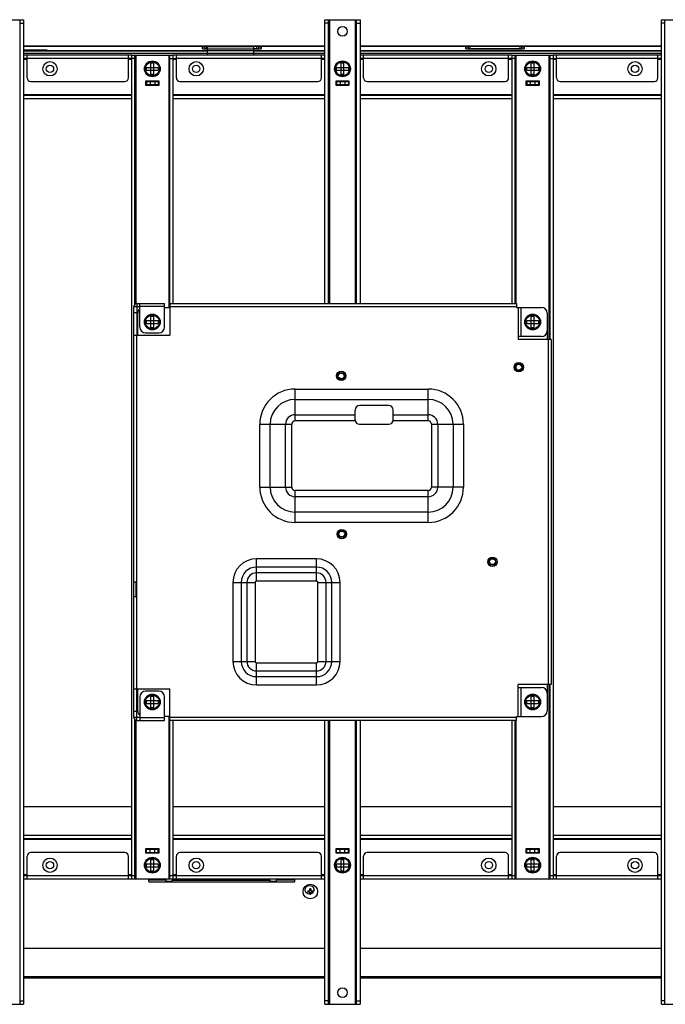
# Model space of a CAD drawing. Header units: millimetres. Extents: x 0 to 1852, y 0 to 1359.
# Tile 45 of 54: x 1204 to 1425, y 421 to 757. Entities that reach past the tile are written whole.
import ezdxf

# ---------------------------------------------------------------- set-up
doc = ezdxf.new("R2010")
doc.units = ezdxf.units.MM
doc.header["$LTSCALE"] = 65.395
doc.layers.get('0').update_dxf_attribs({"linetype": 'CONTINUOUS'})
for name, color, linetype in [('02___PRT_ALL_AXES', 7, 'CONTINUOUS'), ('7_ALL_FEATURES', 7, 'CONTINUOUS'), ('FEATURE', 7, 'CONTINUOUS')]:
    doc.layers.add(name, color=color, linetype=linetype)

msp = doc.modelspace()

# ---------------------------------------------------------------- linework, layer by layer
at = {"color": 7, "linetype": 'Continuous'}
for p, q in [((1193.763, 757.443), (1205.763, 757.443)), ((1204.563, 420.543), (1204.563, 757.443)), ((1204.563, 756.243), (1205.763, 756.243)), ((1308.763, 757.443), (1320.763, 757.443)), ((1309.963, 756.243), (1308.763, 756.243)), ((1309.963, 660.293), (1309.963, 757.443)), ((1310.263, 757.443), (1310.263, 660.293)), ((1319.263, 660.293), (1319.263, 757.443)), ((1319.563, 660.293), (1319.563, 757.443)), ((1319.563, 756.243), (1320.763, 756.243)), ((1423.763, 757.443), (1435.763, 757.443)), ((1424.963, 756.243), (1423.763, 756.243)), ((1424.963, 420.543), (1424.963, 757.443)), ((1205.763, 748.443), (1308.763, 748.443)), ((1205.763, 748.343), (1266.903, 748.343)), ((1266.903, 747.493), (1266.903, 748.343)), ((1267.803, 748.263), (1266.903, 748.263)), ((1266.903, 748.143), (1267.803, 748.143)), ((1267.803, 747.593), (1267.803, 748.253)), ((1268.503, 748.253), (1267.803, 748.253)), ((1268.303, 748.253), (1268.303, 747.593)), ((1268.503, 748.373), (1268.503, 745.333)), ((1268.503, 748.373), (1284.503, 748.373)), ((1284.503, 748.193), (1268.503, 748.193)), ((1284.503, 745.333), (1284.503, 748.373)), ((1286.003, 748.253), (1284.503, 748.253)), ((1285.503, 747.593), (1285.503, 748.253)), ((1286.903, 748.263), (1286.003, 748.263)), ((1286.003, 748.253), (1286.003, 747.593)), ((1286.003, 748.143), (1286.903, 748.143)), ((1286.903, 748.343), (1286.903, 747.493)), ((1286.903, 748.343), (1308.763, 748.343)), ((1320.763, 748.443), (1423.763, 748.443)), ((1320.763, 748.343), (1356.903, 748.343)), ((1356.903, 747.493), (1356.903, 748.343)), ((1357.803, 748.263), (1356.903, 748.263)), ((1356.903, 748.143), (1357.803, 748.143)), ((1357.803, 747.593), (1357.803, 748.253)), ((1376.003, 748.253), (1357.803, 748.253)), ((1358.303, 748.253), (1358.303, 747.593)), ((1375.503, 747.593), (1375.503, 748.253)), ((1376.903, 748.263), (1376.003, 748.263)), ((1376.003, 748.253), (1376.003, 747.593)), ((1376.003, 748.143), (1376.903, 748.143)), ((1376.903, 748.343), (1376.903, 747.493)), ((1376.903, 748.343), (1423.763, 748.343)), ((1213.763, 746.973), (1205.763, 746.973)), ((1268.503, 746.633), (1205.763, 746.633)), ((1308.763, 745.833), (1205.763, 745.833)), ((1213.763, 746.973), (1213.763, 746.773)), ((1308.763, 746.773), (1213.763, 746.773)), ((1230.763, 746.633), (1230.8, 746.773)), ((1231.591, 746.633), (1231.628, 746.773)), ((1237.897, 746.773), (1237.934, 746.633)), ((1238.763, 746.633), (1238.725, 746.773)), ((1242.763, 745.333), (1256.763, 745.333)), ((1243.763, 660.005), (1243.763, 745.333)), ((1244.063, 745.333), (1244.063, 660.205)), ((1255.463, 658.993), (1255.463, 745.333)), ((1255.763, 660.293), (1255.763, 745.333)), ((1266.903, 747.493), (1286.903, 747.493)), ((1267.803, 747.593), (1268.503, 747.593)), ((1284.503, 747.593), (1286.003, 747.593)), ((1308.763, 746.633), (1284.503, 746.633)), ((1423.763, 746.773), (1320.763, 746.773)), ((1423.763, 746.633), (1320.763, 746.633)), ((1423.763, 745.833), (1320.763, 745.833)), ((1356.903, 747.493), (1376.903, 747.493)), ((1357.803, 747.593), (1376.003, 747.593)), ((1372.763, 745.333), (1386.763, 745.333)), ((1373.763, 660.293), (1373.763, 745.333)), ((1374.063, 745.333), (1374.063, 660.293)), ((1385.463, 647.993), (1385.463, 745.333)), ((1385.763, 647.993), (1385.763, 745.333)), ((1395.763, 746.633), (1395.8, 746.773)), ((1396.591, 746.633), (1396.628, 746.773)), ((1402.897, 746.773), (1402.934, 746.633)), ((1403.763, 746.633), (1403.725, 746.773)), ((1206.963, 744.133), (1205.763, 744.133)), ((1206.963, 743.833), (1205.763, 743.833)), ((1243.763, 744.133), (1241.563, 744.133)), ((1242.763, 743.833), (1241.563, 743.833)), ((1249.263, 738.633), (1249.263, 742.633)), ((1249.263, 742.633), (1250.263, 742.633)), ((1250.263, 738.633), (1250.263, 742.633)), ((1255.763, 744.133), (1257.963, 744.133)), ((1257.963, 743.833), (1256.763, 743.833)), ((1308.763, 744.133), (1307.563, 744.133)), ((1308.763, 743.833), (1307.563, 743.833)), ((1314.263, 738.633), (1314.263, 742.633)), ((1314.263, 742.633), (1315.263, 742.633)), ((1315.263, 738.633), (1315.263, 742.633)), ((1321.963, 744.133), (1320.763, 744.133)), ((1321.963, 743.833), (1320.763, 743.833)), ((1373.763, 744.133), (1371.563, 744.133)), ((1372.763, 743.833), (1371.563, 743.833)), ((1379.263, 738.633), (1379.263, 742.633)), ((1379.263, 742.633), (1380.263, 742.633)), ((1380.263, 738.633), (1380.263, 742.633)), ((1385.763, 744.133), (1387.963, 744.133)), ((1387.963, 743.833), (1386.763, 743.833)), ((1423.763, 744.133), (1422.563, 744.133)), ((1423.763, 743.833), (1422.563, 743.833)), ((1247.763, 740.133), (1247.763, 741.133)), ((1247.763, 741.133), (1251.763, 741.133)), ((1247.763, 740.133), (1251.763, 740.133)), ((1250.263, 738.633), (1249.263, 738.633)), ((1251.763, 741.133), (1251.763, 740.133)), ((1312.763, 740.133), (1312.763, 741.133)), ((1312.763, 741.133), (1316.763, 741.133)), ((1312.763, 740.133), (1316.763, 740.133)), ((1315.263, 738.633), (1314.263, 738.633)), ((1316.763, 741.133), (1316.763, 740.133)), ((1377.763, 740.133), (1377.763, 741.133)), ((1377.763, 741.133), (1381.763, 741.133)), ((1377.763, 740.133), (1381.763, 740.133)), ((1380.263, 738.633), (1379.263, 738.633)), ((1381.763, 741.133), (1381.763, 740.133)), ((1247.763, 736.333), (1247.763, 735.133)), ((1251.763, 735.133), (1247.763, 735.133)), ((1248.963, 736.333), (1248.963, 735.133)), ((1250.563, 736.333), (1250.563, 735.133)), ((1251.763, 736.333), (1251.763, 735.133)), ((1312.563, 734.933), (1312.563, 736.533)), ((1312.563, 736.533), (1316.963, 736.533)), ((1316.963, 734.933), (1312.563, 734.933)), ((1312.763, 736.333), (1312.763, 735.133)), ((1316.763, 735.133), (1312.763, 735.133)), ((1313.963, 736.333), (1313.963, 735.133)), ((1315.563, 736.333), (1315.563, 735.133)), ((1316.763, 736.333), (1316.763, 735.133)), ((1316.963, 736.533), (1316.963, 734.933)), ((1377.763, 736.333), (1377.763, 735.133)), ((1381.763, 735.133), (1377.763, 735.133)), ((1378.963, 736.333), (1378.963, 735.133)), ((1380.563, 736.333), (1380.563, 735.133)), ((1381.763, 736.333), (1381.763, 735.133)), ((1205.763, 731.833), (1242.763, 731.833)), ((1242.763, 731.533), (1205.763, 731.533)), ((1256.763, 731.833), (1308.763, 731.833)), ((1308.763, 731.533), (1256.763, 731.533)), ((1320.763, 731.833), (1372.763, 731.833)), ((1372.763, 731.533), (1320.763, 731.533)), ((1386.763, 731.833), (1423.763, 731.833)), ((1423.763, 731.533), (1386.763, 731.533)), ((1244.763, 649.493), (1244.763, 656.993)), ((1253.963, 658.993), (1255.763, 658.993)), ((1247.763, 653.493), (1247.763, 654.493)), ((1247.763, 654.493), (1251.763, 654.493)), ((1249.263, 651.993), (1249.263, 655.993)), ((1249.263, 655.993), (1250.263, 655.993)), ((1250.263, 651.993), (1250.263, 655.993)), ((1251.763, 654.493), (1251.763, 653.493)), ((1377.763, 653.493), (1377.763, 654.493)), ((1377.763, 654.493), (1381.763, 654.493)), ((1379.263, 651.993), (1379.263, 655.993)), ((1379.263, 655.993), (1380.263, 655.993)), ((1380.263, 651.993), (1380.263, 655.993)), ((1381.763, 654.493), (1381.763, 653.493)), ((1247.763, 653.493), (1251.763, 653.493)), ((1250.263, 651.993), (1249.263, 651.993)), ((1377.763, 653.493), (1381.763, 653.493)), ((1380.263, 651.993), (1379.263, 651.993)), ((1384.763, 650.993), (1384.763, 647.993)), ((1374.063, 638.799), (1374.063, 638.267)), ((1244.263, 560.093), (1244.263, 565.093)), ((1244.263, 564.591), (1244.463, 564.591)), ((1244.413, 560.591), (1244.413, 564.591)), ((1244.463, 560.591), (1244.263, 560.591)), ((1384.763, 529.993), (1384.763, 526.993)), ((1385.463, 463.433), (1385.463, 529.993)), ((1385.763, 463.433), (1385.763, 529.993)), ((1244.763, 520.993), (1244.763, 528.493)), ((1249.263, 521.993), (1249.263, 525.993)), ((1249.263, 525.993), (1250.263, 525.993)), ((1250.263, 521.993), (1250.263, 525.993)), ((1379.263, 525.993), (1380.263, 525.993)), ((1379.263, 521.993), (1379.263, 525.993)), ((1380.263, 521.993), (1380.263, 525.993)), ((1247.763, 523.493), (1247.763, 524.493)), ((1247.763, 524.493), (1251.763, 524.493)), ((1247.763, 523.493), (1251.763, 523.493)), ((1251.763, 524.493), (1251.763, 523.493)), ((1377.763, 524.493), (1381.763, 524.493)), ((1377.763, 523.493), (1377.763, 524.493)), ((1377.763, 523.493), (1381.763, 523.493)), ((1381.763, 524.493), (1381.763, 523.493)), ((1250.263, 521.993), (1249.263, 521.993)), ((1255.763, 518.993), (1253.963, 518.993)), ((1255.463, 463.433), (1255.463, 518.993)), ((1380.263, 521.993), (1379.263, 521.993)), ((1243.763, 463.433), (1243.763, 517.981)), ((1244.063, 517.781), (1244.063, 463.433)), ((1255.763, 463.433), (1255.763, 517.693)), ((1309.963, 420.543), (1309.963, 517.693)), ((1310.263, 517.693), (1310.263, 420.543)), ((1319.263, 420.543), (1319.263, 517.693)), ((1319.563, 420.543), (1319.563, 517.693)), ((1373.763, 463.433), (1373.763, 517.693)), ((1374.063, 517.693), (1374.063, 463.433)), ((1205.763, 488.279), (1242.763, 488.279)), ((1256.763, 488.279), (1308.763, 488.279)), ((1320.763, 488.279), (1372.763, 488.279)), ((1386.763, 488.279), (1423.763, 488.279)), ((1205.763, 477.233), (1242.763, 477.233)), ((1242.763, 476.933), (1205.763, 476.933)), ((1256.763, 477.233), (1308.763, 477.233)), ((1308.763, 476.933), (1256.763, 476.933)), ((1320.763, 477.233), (1372.763, 477.233)), ((1372.763, 476.933), (1320.763, 476.933)), ((1386.763, 477.233), (1423.763, 477.233)), ((1423.763, 476.933), (1386.763, 476.933)), ((1247.763, 473.633), (1251.763, 473.633)), ((1247.763, 472.433), (1247.763, 473.633)), ((1248.963, 472.433), (1248.963, 473.633)), ((1250.563, 472.433), (1250.563, 473.633)), ((1251.763, 472.433), (1251.763, 473.633)), ((1312.563, 473.833), (1316.963, 473.833)), ((1312.563, 472.233), (1312.563, 473.833)), ((1316.963, 472.233), (1312.563, 472.233)), ((1312.763, 473.633), (1316.763, 473.633)), ((1312.763, 472.433), (1312.763, 473.633)), ((1313.963, 472.433), (1313.963, 473.633)), ((1315.563, 472.433), (1315.563, 473.633)), ((1316.763, 472.433), (1316.763, 473.633)), ((1316.963, 473.833), (1316.963, 472.233)), ((1377.763, 473.633), (1381.763, 473.633)), ((1377.763, 472.433), (1377.763, 473.633)), ((1378.963, 472.433), (1378.963, 473.633)), ((1380.563, 472.433), (1380.563, 473.633)), ((1381.763, 472.433), (1381.763, 473.633)), ((1247.763, 468.633), (1251.763, 468.633)), ((1247.763, 467.633), (1247.763, 468.633)), ((1249.263, 470.133), (1250.263, 470.133)), ((1249.263, 466.133), (1249.263, 470.133)), ((1250.263, 466.133), (1250.263, 470.133)), ((1251.763, 468.633), (1251.763, 467.633)), ((1312.763, 468.633), (1316.763, 468.633)), ((1312.763, 467.633), (1312.763, 468.633)), ((1314.263, 470.133), (1315.263, 470.133)), ((1314.263, 466.133), (1314.263, 470.133)), ((1315.263, 466.133), (1315.263, 470.133)), ((1316.763, 468.633), (1316.763, 467.633)), ((1377.763, 468.633), (1381.763, 468.633)), ((1377.763, 467.633), (1377.763, 468.633)), ((1379.263, 470.133), (1380.263, 470.133)), ((1379.263, 466.133), (1379.263, 470.133)), ((1380.263, 466.133), (1380.263, 470.133)), ((1381.763, 468.633), (1381.763, 467.633)), ((1205.763, 464.933), (1206.963, 464.933)), ((1241.563, 464.933), (1242.763, 464.933)), ((1247.763, 467.633), (1251.763, 467.633)), ((1250.263, 466.133), (1249.263, 466.133)), ((1256.763, 464.933), (1257.963, 464.933)), ((1307.563, 464.933), (1308.763, 464.933)), ((1312.763, 467.633), (1316.763, 467.633)), ((1315.263, 466.133), (1314.263, 466.133)), ((1320.763, 464.933), (1321.963, 464.933)), ((1371.563, 464.933), (1372.763, 464.933)), ((1377.763, 467.633), (1381.763, 467.633)), ((1380.263, 466.133), (1379.263, 466.133)), ((1386.763, 464.933), (1387.963, 464.933)), ((1422.563, 464.933), (1423.763, 464.933)), ((1205.763, 464.633), (1206.963, 464.633)), ((1241.563, 464.633), (1243.763, 464.633)), ((1242.763, 463.433), (1256.763, 463.433)), ((1248.523, 462.443), (1248.523, 463.433)), ((1248.523, 463.124), (1254.438, 463.124)), ((1248.523, 462.443), (1298.523, 462.443)), ((1251.383, 463.124), (1251.383, 463.433)), ((1252.68, 463.433), (1252.68, 463.124)), ((1253.263, 463.433), (1253.263, 463.124)), ((1254.438, 462.443), (1254.438, 463.124)), ((1256.313, 462.524), (1254.513, 462.524)), ((1255.763, 464.633), (1257.963, 464.633)), ((1256.413, 462.824), (1256.313, 462.674)), ((1256.313, 462.443), (1256.313, 462.674)), ((1256.513, 462.824), (1256.413, 462.824)), ((1256.513, 462.874), (1256.613, 462.974)), ((1256.513, 462.443), (1256.513, 462.874)), ((1256.613, 463.124), (1289.913, 463.124)), ((1256.613, 463.124), (1256.613, 462.924)), ((1289.913, 462.924), (1256.613, 462.924)), ((1289.913, 462.924), (1289.913, 463.124)), ((1289.913, 462.974), (1290.013, 462.874)), ((1290.013, 462.443), (1290.013, 462.874)), ((1290.113, 462.824), (1290.013, 462.824)), ((1290.213, 462.674), (1290.113, 462.824)), ((1290.213, 462.674), (1290.213, 462.443)), ((1292.013, 462.524), (1290.213, 462.524)), ((1292.088, 463.124), (1298.523, 463.124)), ((1292.088, 463.124), (1292.088, 462.443)), ((1293.263, 463.124), (1293.263, 463.433)), ((1293.845, 463.124), (1293.845, 463.433)), ((1298.523, 462.443), (1298.523, 463.433)), ((1307.563, 464.633), (1308.763, 464.633)), ((1320.763, 464.633), (1321.963, 464.633)), ((1371.563, 464.633), (1373.763, 464.633)), ((1372.763, 463.433), (1386.763, 463.433)), ((1385.763, 464.633), (1387.963, 464.633)), ((1422.563, 464.633), (1423.763, 464.633)), ((1302.863, 459.324), (1303.413, 459.324)), ((1302.863, 459.324), (1302.863, 458.924)), ((1303.413, 458.924), (1302.863, 458.924)), ((1303.013, 458.924), (1303.013, 459.324)), ((1303.963, 460.024), (1303.563, 460.024)), ((1303.563, 459.474), (1303.563, 460.024)), ((1303.563, 459.874), (1303.963, 459.874)), ((1303.563, 458.224), (1303.563, 458.774)), ((1303.963, 458.374), (1303.563, 458.374)), ((1303.563, 458.224), (1303.963, 458.224)), ((1303.963, 460.024), (1303.963, 459.474)), ((1303.963, 458.774), (1303.963, 458.224)), ((1304.113, 459.324), (1304.663, 459.324)), ((1304.663, 458.924), (1304.113, 458.924)), ((1304.513, 459.324), (1304.513, 458.924)), ((1304.663, 458.924), (1304.663, 459.324)), ((1205.763, 439.743), (1308.763, 439.743)), ((1320.763, 439.743), (1423.763, 439.743)), ((1308.763, 429.943), (1205.763, 429.943)), ((1205.763, 429.843), (1308.763, 429.843)), ((1205.763, 429.743), (1308.763, 429.743)), ((1308.763, 429.683), (1205.763, 429.683)), ((1308.763, 429.543), (1205.763, 429.543)), ((1423.763, 429.943), (1320.763, 429.943)), ((1320.763, 429.843), (1423.763, 429.843)), ((1320.763, 429.743), (1423.763, 429.743)), ((1423.763, 429.683), (1320.763, 429.683)), ((1423.763, 429.543), (1320.763, 429.543)), ((1204.563, 421.743), (1205.763, 421.743)), ((1309.963, 421.743), (1308.763, 421.743)), ((1319.563, 421.743), (1320.763, 421.743)), ((1424.963, 421.743), (1423.763, 421.743)), ((1193.763, 420.543), (1205.763, 420.543)), ((1308.763, 420.543), (1320.763, 420.543)), ((1423.763, 420.543), (1435.763, 420.543))]:
    msp.add_line(p, q, dxfattribs=at)
at = {"color": 3, "linetype": 'Continuous'}
for p, q in [((1205.763, 757.443), (1205.763, 420.543)), ((1308.763, 660.293), (1308.763, 757.443)), ((1320.763, 757.443), (1320.763, 660.293)), ((1423.763, 420.543), (1423.763, 757.443)), ((1242.763, 745.333), (1205.763, 745.333)), ((1206.963, 737.533), (1206.963, 745.333)), ((1241.563, 737.533), (1241.563, 745.333)), ((1242.763, 463.433), (1242.763, 745.333)), ((1256.763, 745.333), (1256.763, 660.293)), ((1308.763, 745.333), (1256.763, 745.333)), ((1257.963, 737.533), (1257.963, 745.333)), ((1307.563, 737.533), (1307.563, 745.333)), ((1372.763, 745.333), (1320.763, 745.333)), ((1321.963, 737.533), (1321.963, 745.333)), ((1371.563, 737.533), (1371.563, 745.333)), ((1372.763, 660.293), (1372.763, 745.333)), ((1386.763, 745.333), (1386.763, 463.433)), ((1423.763, 745.333), (1386.763, 745.333)), ((1387.963, 737.533), (1387.963, 745.333)), ((1422.563, 737.533), (1422.563, 745.333)), ((1241.563, 744.133), (1206.963, 744.133)), ((1307.563, 744.133), (1257.963, 744.133)), ((1371.563, 744.133), (1321.963, 744.133)), ((1422.563, 744.133), (1387.963, 744.133)), ((1208.163, 736.333), (1240.363, 736.333)), ((1247.563, 736.333), (1251.963, 736.333)), ((1259.163, 736.333), (1306.363, 736.333)), ((1312.563, 736.333), (1316.963, 736.333)), ((1323.163, 736.333), (1370.363, 736.333)), ((1377.563, 736.333), (1381.963, 736.333)), ((1389.163, 736.333), (1421.363, 736.333)), ((1242.763, 730.333), (1205.763, 730.333)), ((1308.763, 730.333), (1256.763, 730.333)), ((1372.763, 730.333), (1320.763, 730.333)), ((1423.763, 730.333), (1386.763, 730.333)), ((1298.553, 622.272), (1319.053, 622.272)), ((1332.053, 622.272), (1344.053, 622.272)), ((1256.763, 517.693), (1256.763, 463.433)), ((1308.763, 420.543), (1308.763, 517.693)), ((1320.763, 517.693), (1320.763, 420.543)), ((1372.763, 463.433), (1372.763, 517.693)), ((1205.763, 478.433), (1242.763, 478.433)), ((1256.763, 478.433), (1308.763, 478.433)), ((1320.763, 478.433), (1372.763, 478.433)), ((1386.763, 478.433), (1423.763, 478.433)), ((1240.363, 472.433), (1208.163, 472.433)), ((1247.563, 472.433), (1251.963, 472.433)), ((1306.363, 472.433), (1259.163, 472.433)), ((1312.563, 472.433), (1316.963, 472.433)), ((1370.363, 472.433), (1323.163, 472.433)), ((1377.563, 472.433), (1381.963, 472.433)), ((1421.363, 472.433), (1389.163, 472.433)), ((1206.963, 463.433), (1206.963, 471.233)), ((1241.563, 463.433), (1241.563, 471.233)), ((1257.963, 463.433), (1257.963, 471.233)), ((1307.563, 463.433), (1307.563, 471.233)), ((1321.963, 463.433), (1321.963, 471.233)), ((1371.563, 463.433), (1371.563, 471.233)), ((1387.963, 463.433), (1387.963, 471.233)), ((1422.563, 463.433), (1422.563, 471.233)), ((1205.763, 463.433), (1242.763, 463.433)), ((1206.963, 464.633), (1241.563, 464.633)), ((1256.763, 463.433), (1308.763, 463.433)), ((1257.963, 464.633), (1307.563, 464.633)), ((1320.763, 463.433), (1372.763, 463.433)), ((1321.963, 464.633), (1371.563, 464.633)), ((1386.763, 463.433), (1423.763, 463.433)), ((1387.963, 464.633), (1422.563, 464.633))]:
    msp.add_line(p, q, dxfattribs=at)
at = {"color": 7, "linetype": 'Continuous'}
for centre, radius in [((1249.763, 740.633), 2.7), ((1249.763, 740.633), 2.4), ((1314.763, 740.633), 2.7), ((1314.763, 740.633), 2.4), ((1379.763, 740.633), 2.7), ((1379.763, 740.633), 2.4), ((1249.763, 653.993), 2.7), ((1249.763, 653.993), 2.4), ((1379.763, 653.993), 2.7), ((1379.763, 653.993), 2.4), ((1314.323, 635.553), 1.2), ((1375.023, 638.533), 1.2), ((1375.023, 638.533), 1), ((1314.323, 635.553), 1), ((1314.513, 581.443), 1.2), ((1314.513, 581.443), 1), ((1366.013, 571.983), 1.2), ((1366.013, 571.983), 1), ((1249.763, 523.993), 2.7), ((1249.763, 523.993), 2.4), ((1379.763, 523.993), 2.7), ((1379.763, 523.993), 2.4), ((1249.763, 468.133), 2.7), ((1249.763, 468.133), 2.4), ((1314.763, 468.133), 2.7), ((1314.763, 468.133), 2.4), ((1379.763, 468.133), 2.7), ((1379.763, 468.133), 2.4), ((1303.763, 459.124), 2.5), ((1303.523, 459.743), 1.5)]:
    msp.add_circle(centre, radius, dxfattribs=at)
at = {"color": 3, "linetype": 'Continuous'}
for centre, start, end in [((1208.163, 737.533), 180, 270), ((1240.363, 737.533), 270, 360), ((1259.163, 737.533), 180, 270), ((1306.363, 737.533), 270, 360), ((1323.163, 737.533), 180, 270), ((1370.363, 737.533), 270, 360), ((1389.163, 737.533), 180, 270), ((1421.363, 737.533), 270, 360), ((1208.163, 471.233), 90, 180), ((1240.363, 471.233), 0, 90), ((1259.163, 471.233), 90, 180), ((1306.363, 471.233), 0, 90), ((1323.163, 471.233), 90, 180), ((1370.363, 471.233), 0, 90), ((1389.163, 471.233), 90, 180), ((1421.363, 471.233), 0, 90)]:
    msp.add_arc(centre, 1.2, start, end, dxfattribs=at)
at = {"color": 7, "linetype": 'Continuous'}
for centre, radius, start, end in [((1246.763, 656.993), 2, 131.0331, 180), ((1246.763, 520.993), 2, 180, 228.96701), ((1256.513, 462.924), 0.1, 270, 360), ((1290.013, 462.924), 0.1, 180, 270), ((1303.413, 459.474), 0.15, 270, 360), ((1303.413, 458.774), 0.15, 0, 90), ((1304.113, 459.474), 0.15, 180, 270), ((1304.113, 458.774), 0.15, 90, 180)]:
    msp.add_arc(centre, radius, start, end, dxfattribs=at)
at = {"layer": '02___PRT_ALL_AXES', "color": 7, "linetype": 'Continuous'}
for p, q in [((1247.563, 734.933), (1247.563, 736.533)), ((1247.563, 736.533), (1251.963, 736.533)), ((1251.963, 734.933), (1247.563, 734.933)), ((1251.963, 736.533), (1251.963, 734.933)), ((1377.563, 734.933), (1377.563, 736.533)), ((1377.563, 736.533), (1381.963, 736.533)), ((1381.963, 734.933), (1377.563, 734.933)), ((1381.963, 736.533), (1381.963, 734.933)), ((1247.563, 473.833), (1251.963, 473.833)), ((1247.563, 472.233), (1247.563, 473.833)), ((1251.963, 472.233), (1247.563, 472.233)), ((1251.963, 473.833), (1251.963, 472.233)), ((1377.563, 473.833), (1381.963, 473.833)), ((1377.563, 472.233), (1377.563, 473.833)), ((1381.963, 472.233), (1377.563, 472.233)), ((1381.963, 473.833), (1381.963, 472.233))]:
    msp.add_line(p, q, dxfattribs=at)
for centre in [(1314.763, 753.443), (1314.763, 424.543)]:
    msp.add_circle(centre, 1.65, dxfattribs=at)
at = {"layer": '02___PRT_ALL_AXES', "color": 3, "linetype": 'Continuous'}
for centre, radius in [((1214.763, 740.633), 2.45), ((1214.763, 740.633), 1.25), ((1264.763, 740.633), 2.45), ((1264.763, 740.633), 1.25), ((1364.763, 740.633), 2.45), ((1364.763, 740.633), 1.25), ((1414.763, 740.633), 2.45), ((1414.763, 740.633), 1.25), ((1375.023, 638.533), 1.6), ((1314.323, 635.553), 1.6), ((1314.513, 581.443), 1.6), ((1366.013, 571.983), 1.6), ((1214.763, 468.133), 2.45), ((1214.763, 468.133), 1.25), ((1264.763, 468.133), 2.45), ((1264.763, 468.133), 1.25), ((1364.763, 468.133), 2.45), ((1364.763, 468.133), 1.25), ((1414.763, 468.133), 2.45), ((1414.763, 468.133), 1.25)]:
    msp.add_circle(centre, radius, dxfattribs=at)
at = {"layer": '7_ALL_FEATURES', "color": 3, "linetype": 'Continuous'}
for p, q in [((1243.463, 565.093), (1243.463, 659.293)), ((1244.463, 660.293), (1253.963, 660.293)), ((1245.463, 652.293), (1245.463, 660.293)), ((1253.963, 659.293), (1245.463, 659.293)), ((1253.963, 652.293), (1253.963, 660.293)), ((1255.763, 660.293), (1255.763, 649.493)), ((1255.763, 660.293), (1374.263, 660.293)), ((1255.763, 659.293), (1374.263, 659.293)), ((1374.263, 660.293), (1374.263, 658.993)), ((1374.263, 658.993), (1382.763, 658.993)), ((1374.763, 658.993), (1374.763, 647.993)), ((1375.763, 658.993), (1375.763, 648.993)), ((1384.763, 656.993), (1384.763, 650.993)), ((1247.463, 650.293), (1251.963, 650.293)), ((1243.463, 649.493), (1255.763, 649.493)), ((1244.463, 528.493), (1244.463, 649.493)), ((1382.763, 648.993), (1374.763, 648.993)), ((1386.063, 647.993), (1374.763, 647.993)), ((1385.063, 647.993), (1385.063, 529.993)), ((1386.063, 647.993), (1386.063, 529.993)), ((1298.553, 620.15), (1298.553, 631.064)), ((1298.553, 631.064), (1344.053, 631.064)), ((1344.053, 620.15), (1344.053, 631.064)), ((1298.553, 627.529), (1344.053, 627.529)), ((1319.053, 620.493), (1319.053, 623.893)), ((1330.553, 625.393), (1320.553, 625.393)), ((1332.053, 620.493), (1332.053, 623.893)), ((1319.092, 620.15), (1298.553, 620.15)), ((1344.053, 620.15), (1332.013, 620.15)), ((1286.482, 597.493), (1286.482, 618.993)), ((1286.482, 618.993), (1297.395, 618.993)), ((1290.017, 597.493), (1290.017, 618.993)), ((1295.274, 597.493), (1295.274, 618.993)), ((1297.395, 597.493), (1297.395, 618.993)), ((1320.553, 618.993), (1330.553, 618.993)), ((1345.21, 618.993), (1345.21, 597.493)), ((1345.21, 618.993), (1356.124, 618.993)), ((1347.331, 618.993), (1347.331, 597.493)), ((1352.588, 618.993), (1352.588, 597.493)), ((1356.124, 618.993), (1356.124, 597.493)), ((1286.482, 597.493), (1297.395, 597.493)), ((1298.553, 585.422), (1298.553, 596.336)), ((1344.053, 596.336), (1298.553, 596.336)), ((1344.053, 585.422), (1344.053, 596.336)), ((1356.124, 597.493), (1345.21, 597.493)), ((1344.053, 594.214), (1298.553, 594.214)), ((1344.053, 588.957), (1298.553, 588.957)), ((1344.053, 585.422), (1298.553, 585.422)), ((1285.353, 565.35), (1285.353, 572.964)), ((1305.853, 572.964), (1285.353, 572.964)), ((1305.853, 565.35), (1305.853, 572.964)), ((1305.853, 570.136), (1285.353, 570.136)), ((1305.853, 568.179), (1285.353, 568.179)), ((1243.463, 565.093), (1244.463, 565.093)), ((1277.282, 564.893), (1277.282, 537.893)), ((1277.282, 564.893), (1284.895, 564.893)), ((1280.11, 564.893), (1280.11, 537.893)), ((1282.067, 564.893), (1282.067, 537.893)), ((1284.895, 564.893), (1284.895, 537.893)), ((1305.853, 565.35), (1285.353, 565.35)), ((1306.31, 564.893), (1313.924, 564.893)), ((1306.31, 537.893), (1306.31, 564.893)), ((1309.138, 537.893), (1309.138, 564.893)), ((1311.095, 537.893), (1311.095, 564.893)), ((1313.924, 537.893), (1313.924, 564.893)), ((1243.463, 518.693), (1243.463, 560.093)), ((1243.463, 560.093), (1244.463, 560.093)), ((1277.282, 537.893), (1284.895, 537.893)), ((1285.353, 537.436), (1305.853, 537.436)), ((1285.353, 529.822), (1285.353, 537.436)), ((1305.853, 529.822), (1305.853, 537.436)), ((1306.31, 537.893), (1313.924, 537.893)), ((1285.353, 534.607), (1305.853, 534.607)), ((1285.353, 532.65), (1305.853, 532.65)), ((1285.353, 529.822), (1305.853, 529.822)), ((1386.063, 529.993), (1374.763, 529.993)), ((1374.763, 518.993), (1374.763, 529.993)), ((1374.763, 528.993), (1382.763, 528.993)), ((1375.763, 528.993), (1375.763, 518.993)), ((1243.463, 528.493), (1255.763, 528.493)), ((1245.463, 525.693), (1245.463, 517.693)), ((1251.963, 527.693), (1247.463, 527.693)), ((1253.963, 517.693), (1253.963, 525.693)), ((1255.763, 517.693), (1255.763, 528.493)), ((1384.763, 526.993), (1384.763, 520.993)), ((1374.263, 518.993), (1382.763, 518.993)), ((1374.263, 517.693), (1374.263, 518.993)), ((1244.463, 517.693), (1253.963, 517.693)), ((1245.463, 518.693), (1253.963, 518.693)), ((1374.263, 518.693), (1255.763, 518.693)), ((1374.263, 517.693), (1255.763, 517.693))]:
    msp.add_line(p, q, dxfattribs=at)
at = {"layer": '7_ALL_FEATURES', "color": 7, "linetype": 'Continuous'}
for p, q in [((1243.463, 659.293), (1245.463, 659.293)), ((1243.463, 657.293), (1244.463, 657.293)), ((1244.463, 660.293), (1244.463, 649.493)), ((1244.463, 517.693), (1244.463, 528.493)), ((1244.463, 520.693), (1243.463, 520.693)), ((1245.463, 518.693), (1243.463, 518.693))]:
    msp.add_line(p, q, dxfattribs=at)
at = {"layer": '7_ALL_FEATURES', "color": 3, "linetype": 'Continuous'}
for centre, radius, start, end in [((1244.463, 659.293), 1, 90, 180), ((1382.763, 656.993), 2, 0, 90), ((1247.463, 652.293), 2, 180, 270), ((1251.963, 652.293), 2, 270, 360), ((1382.763, 650.993), 2, 270, 360), ((1298.553, 618.993), 12.071, 90, 180), ((1344.053, 618.993), 12.071, 0, 90), ((1298.553, 618.993), 8.536, 90, 180), ((1344.053, 618.993), 8.536, 0, 90), ((1298.553, 618.993), 3.279, 90, 180), ((1298.553, 618.993), 1.157, 90, 180), ((1320.553, 620.493), 1.5, 180, 270), ((1330.553, 620.493), 1.5, 270, 360), ((1344.053, 618.993), 3.279, 0, 90), ((1344.053, 618.993), 1.157, 0, 90), ((1298.553, 597.493), 12.071, 180, 270), ((1298.553, 597.493), 8.536, 180, 270), ((1298.553, 597.493), 3.279, 180, 270), ((1298.553, 597.493), 1.157, 180, 270), ((1344.053, 597.493), 12.071, 270, 360), ((1344.053, 597.493), 8.536, 270, 360), ((1344.053, 597.493), 3.279, 270, 360), ((1344.053, 597.493), 1.157, 270, 360), ((1285.353, 564.893), 8.071, 90, 180), ((1305.853, 564.893), 8.071, 0, 90), ((1285.353, 564.893), 5.243, 90, 180), ((1305.853, 564.893), 5.243, 0, 90), ((1285.353, 564.893), 3.286, 90, 180), ((1305.853, 564.893), 3.286, 0, 90), ((1285.353, 564.893), 0.457, 90, 180), ((1305.853, 564.893), 0.457, 0, 90), ((1285.353, 537.893), 8.071, 180, 270), ((1285.353, 537.893), 5.243, 180, 270), ((1285.353, 537.893), 3.286, 180, 270), ((1285.353, 537.893), 0.457, 180, 270), ((1305.853, 537.893), 8.071, 270, 360), ((1305.853, 537.893), 5.243, 270, 360), ((1305.853, 537.893), 3.286, 270, 360), ((1305.853, 537.893), 0.457, 270, 360), ((1382.763, 526.993), 2, 0, 90), ((1247.463, 525.693), 2, 90, 180), ((1251.963, 525.693), 2, 0, 90), ((1382.763, 520.993), 2, 270, 360), ((1244.463, 518.693), 1, 180, 270)]:
    msp.add_arc(centre, radius, start, end, dxfattribs=at)
for centre, start_param, end_param in [((1320.553, 623.893), 0, 1.5707963), ((1330.553, 623.893), -1.5707963, 0)]:
    msp.add_ellipse(centre, major_axis=(0, 1.5), ratio=1, start_param=start_param, end_param=end_param, dxfattribs=at)
at = {"layer": 'FEATURE', "color": 3, "linetype": 'Continuous'}
msp.add_line((1243.463, 560.093), (1243.463, 565.093), dxfattribs=at)

doc.saveas('drawing.dxf')
